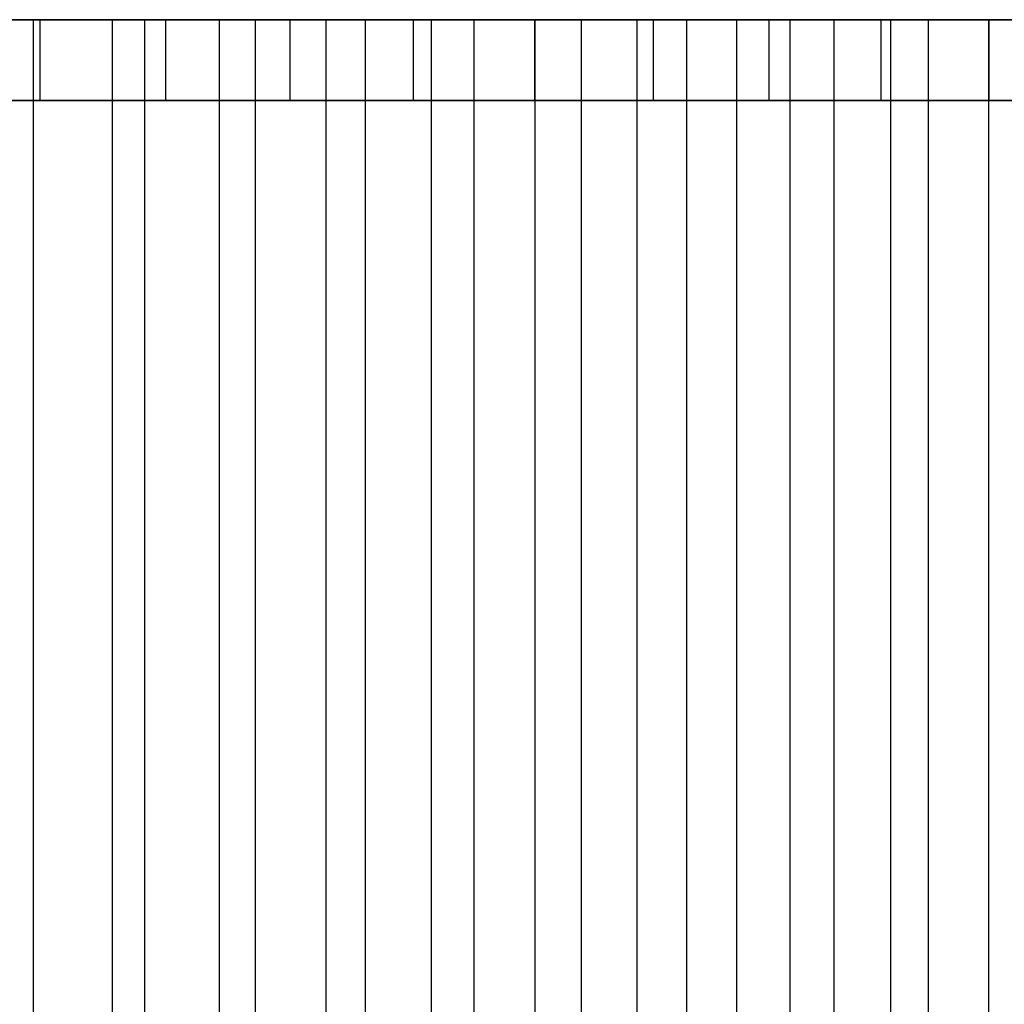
# Model space of a CAD drawing. Extents: x -125 to 125, y -143 to 0.
# Tile 236 of 241: x 0 to 10, y -10 to 0. Entities that reach past the tile are written whole.
import ezdxf

# ---------------------------------------------------------------- set-up
doc = ezdxf.new("R2010")
doc.units = 0
doc.header["$LTSCALE"] = 25.4
doc.layers.get('0').update_dxf_attribs({"linetype": 'CONTINUOUS'})

# ---------------------------------------------------------------- blocks, each defined once
blk = doc.blocks.new('NL2500026672_STL')
at = {"color": 0}
for p, q in [((17.7, 0, -78.2), (-17.7, 0, -78.2)), ((17.7, 0, -78.2), (-17.7, 0, -78.2)), ((11.7, 0, -51.2), (-11.7, 0, -51.2)), ((11.7, 0, -51.2), (-11.7, 0, -51.2)), ((-4.0378, 0, -72.2), (11.7, 0, -72.2)), ((-4.0378, 0, -72.2), (11.7, 0, -72.2)), ((-0.6217, 0, -18.4895), (0.6217, 0, -18.4895)), ((-0.6217, 0, -18.4895), (0.6217, 0, -18.4895)), ((0.5511, 0, 19.9924), (-0.5511, 0, 19.9924)), ((0.5511, 0, 19.9924), (-0.5511, 0, 19.9924)), ((0.2666, 0, 18.4981), (1.3319, 0, 18.452)), ((0.2666, 0, 18.4981), (1.3319, 0, 18.452)), ((1.6516, 0, 19.9317), (0.5511, 0, 19.9924)), ((0.5511, 0, 19.9924), (0.5511, -19, 19.9924)), ((0.5511, 0, 19.9924), (0.5511, -19, 19.9924)), ((1.6516, 0, 19.9317), (0.5511, 0, 19.9924)), ((0.6217, 0, -18.4895), (1.8624, 0, -18.406)), ((0.6217, -0.8, -18.4895), (0.6217, 0, -18.4895)), ((0.6217, -0.8, -18.4895), (0.6217, 0, -18.4895)), ((0.6217, 0, -18.4895), (1.8624, 0, -18.406)), ((1.3319, 0, 18.452), (1.3319, -19, 18.452)), ((1.3319, 0, 18.452), (1.3319, -19, 18.452)), ((1.3319, 0, 18.452), (2.3927, 0, 18.3446)), ((1.3319, 0, 18.452), (2.3927, 0, 18.3446)), ((2.7471, 0, 19.8104), (1.6516, 0, 19.9317)), ((1.6516, 0, 19.9317), (1.6516, -19, 19.9317)), ((1.6516, 0, 19.9317), (1.6516, -19, 19.9317)), ((2.7471, 0, 19.8104), (1.6516, 0, 19.9317)), ((1.8624, 0, -18.406), (3.0947, 0, -18.2393)), ((1.8624, -0.8, -18.406), (1.8624, 0, -18.406)), ((1.8624, -0.8, -18.406), (1.8624, 0, -18.406)), ((1.8624, 0, -18.406), (3.0947, 0, -18.2393)), ((2.3927, 0, 18.3446), (2.3927, -19, 18.3446)), ((2.3927, 0, 18.3446), (2.3927, -19, 18.3446)), ((2.3927, 0, 18.3446), (3.4456, 0, 18.1763)), ((2.3927, 0, 18.3446), (3.4456, 0, 18.1763)), ((3.8342, 0, 19.629), (2.7471, 0, 19.8104)), ((2.7471, 0, 19.8104), (2.7471, -19, 19.8104)), ((2.7471, 0, 19.8104), (2.7471, -19, 19.8104)), ((3.8342, 0, 19.629), (2.7471, 0, 19.8104)), ((3.0947, 0, -18.2393), (4.3129, 0, -17.9902)), ((3.0947, -0.8, -18.2393), (3.0947, 0, -18.2393)), ((3.0947, -0.8, -18.2393), (3.0947, 0, -18.2393)), ((3.0947, 0, -18.2393), (4.3129, 0, -17.9902)), ((3.4456, 0, 18.1763), (3.4456, -19, 18.1763)), ((3.4456, 0, 18.1763), (3.4456, -19, 18.1763)), ((3.4456, 0, 18.1763), (4.4871, 0, 17.9476)), ((3.4456, 0, 18.1763), (4.4871, 0, 17.9476)), ((4.9097, 0, 19.388), (3.8342, 0, 19.629)), ((3.8342, 0, 19.629), (3.8342, -19, 19.629)), ((3.8342, 0, 19.629), (3.8342, -19, 19.629)), ((4.9097, 0, 19.388), (3.8342, 0, 19.629)), ((4.3129, 0, -17.9902), (5.5117, 0, -17.6599)), ((4.3129, -0.8, -17.9902), (4.3129, 0, -17.9902)), ((4.3129, -0.8, -17.9902), (4.3129, 0, -17.9902)), ((4.3129, 0, -17.9902), (5.5117, 0, -17.6599)), ((4.4871, 0, 17.9476), (4.4871, -19, 17.9476)), ((4.4871, 0, 17.9476), (4.4871, -19, 17.9476)), ((4.4871, 0, 17.9476), (5.5136, 0, 17.6593)), ((4.4871, 0, 17.9476), (5.5136, 0, 17.6593)), ((5.9703, 0, 19.0881), (4.9097, 0, 19.388)), ((4.9097, 0, 19.388), (4.9097, -19, 19.388)), ((4.9097, 0, 19.388), (4.9097, -19, 19.388)), ((5.9703, 0, 19.0881), (4.9097, 0, 19.388)), ((5.5117, 0, -17.6599), (6.6856, 0, -17.2497)), ((5.5117, -0.8, -17.6599), (5.5117, 0, -17.6599)), ((5.5117, -0.8, -17.6599), (5.5117, 0, -17.6599)), ((5.5117, 0, -17.6599), (6.6856, 0, -17.2497)), ((5.5136, 0, 17.6593), (5.5136, -19, 17.6593)), ((5.5136, 0, 17.6593), (5.5136, -19, 17.6593)), ((5.5136, 0, 17.6593), (6.5218, 0, 17.3123)), ((5.5136, 0, 17.6593), (6.5218, 0, 17.3123)), ((7.0128, 0, 18.7302), (5.9703, 0, 19.0881)), ((5.9703, 0, 19.0881), (5.9703, -19, 19.0881)), ((5.9703, 0, 19.0881), (5.9703, -19, 19.0881)), ((7.0128, 0, 18.7302), (5.9703, 0, 19.0881)), ((6.5218, 0, 17.3123), (6.5218, -19, 17.3123)), ((6.5218, 0, 17.3123), (6.5218, -19, 17.3123)), ((6.5218, 0, 17.3123), (7.5084, 0, 16.9078)), ((6.5218, 0, 17.3123), (7.5084, 0, 16.9078)), ((6.6856, 0, -17.2497), (7.8293, 0, -16.7616)), ((6.6856, -0.8, -17.2497), (6.6856, 0, -17.2497)), ((6.6856, -0.8, -17.2497), (6.6856, 0, -17.2497)), ((6.6856, 0, -17.2497), (7.8293, 0, -16.7616)), ((8.0339, 0, 18.3155), (7.0128, 0, 18.7302)), ((7.0128, 0, 18.7302), (7.0128, -19, 18.7302)), ((7.0128, 0, 18.7302), (7.0128, -19, 18.7302)), ((8.0339, 0, 18.3155), (7.0128, 0, 18.7302)), ((7.5084, 0, 16.9078), (7.5084, -19, 16.9078)), ((7.5084, 0, 16.9078), (7.5084, -19, 16.9078)), ((7.5084, 0, 16.9078), (8.47, 0, 16.4472)), ((7.5084, 0, 16.9078), (8.47, 0, 16.4472)), ((7.8293, 0, -16.7616), (8.9376, 0, -16.1978)), ((7.8293, -0.8, -16.7616), (7.8293, 0, -16.7616)), ((7.8293, -0.8, -16.7616), (7.8293, 0, -16.7616)), ((7.8293, 0, -16.7616), (8.9376, 0, -16.1978)), ((9.0307, 0, 17.8451), (8.0339, 0, 18.3155)), ((8.0339, 0, 18.3155), (8.0339, -19, 18.3155)), ((8.0339, 0, 18.3155), (8.0339, -19, 18.3155)), ((9.0307, 0, 17.8451), (8.0339, 0, 18.3155)), ((8.47, 0, 16.4472), (8.47, -19, 16.4472)), ((8.47, 0, 16.4472), (8.47, -19, 16.4472)), ((8.47, 0, 16.4472), (9.4035, 0, 15.9319)), ((8.47, 0, 16.4472), (9.4035, 0, 15.9319)), ((8.9376, 0, -16.1978), (10.0055, 0, -15.5608)), ((8.9376, -0.8, -16.1978), (8.9376, 0, -16.1978)), ((8.9376, -0.8, -16.1978), (8.9376, 0, -16.1978)), ((8.9376, 0, -16.1978), (10.0055, 0, -15.5608)), ((10, 0, 17.3205), (9.0307, 0, 17.8451)), ((9.0307, 0, 17.8451), (9.0307, -19, 17.8451)), ((9.0307, 0, 17.8451), (9.0307, -19, 17.8451)), ((10, 0, 17.3205), (9.0307, 0, 17.8451)), ((9.4035, 0, 15.9319), (9.4035, -19, 15.9319)), ((9.4035, 0, 15.9319), (9.4035, -19, 15.9319)), ((9.4035, 0, 15.9319), (10.3057, 0, 15.3636)), ((9.4035, 0, 15.9319), (10.3057, 0, 15.3636)), ((10.939, 0, 16.7433), (10, 0, 17.3205)), ((10, 0, 17.3205), (10, -19, 17.3205)), ((10, 0, 17.3205), (10, -19, 17.3205)), ((10.939, 0, 16.7433), (10, 0, 17.3205)), ((10.0055, 0, -15.5608), (11.0282, 0, -14.8535)), ((10.0055, -0.8, -15.5608), (10.0055, 0, -15.5608)), ((10.0055, -0.8, -15.5608), (10.0055, 0, -15.5608)), ((10.0055, 0, -15.5608), (11.0282, 0, -14.8535)), ((-17.7, -0.8, -78.2), (17.7, -0.8, -78.2)), ((-17.7, -0.8, -78.2), (17.7, -0.8, -78.2)), ((17.4, -0.8, -78.2), (-17.4, -0.8, -78.2)), ((-17.4, -0.8, -77.2), (17.4, -0.8, -77.2)), ((17.4, -0.8, -78.2), (-17.4, -0.8, -78.2)), ((-17.4, -0.8, -77.2), (17.4, -0.8, -77.2)), ((-11.7, -0.8, -51.2), (11.7, -0.8, -51.2)), ((-11.7, -0.8, -51.2), (11.7, -0.8, -51.2)), ((11.7, -0.8, -72.2), (-4.0378, -0.8, -72.2)), ((11.7, -0.8, -72.2), (-4.0378, -0.8, -72.2)), ((0.6217, -0.8, -18.4895), (-0.6217, -0.8, -18.4895)), ((0.6217, -0.8, -18.4895), (-0.6217, -0.8, -18.4895)), ((1.8624, -0.8, -18.406), (0.6217, -0.8, -18.4895)), ((1.8624, -0.8, -18.406), (0.6217, -0.8, -18.4895)), ((3.0947, -0.8, -18.2393), (1.8624, -0.8, -18.406)), ((3.0947, -0.8, -18.2393), (1.8624, -0.8, -18.406)), ((4.3129, -0.8, -17.9902), (3.0947, -0.8, -18.2393)), ((4.3129, -0.8, -17.9902), (3.0947, -0.8, -18.2393)), ((5.5117, -0.8, -17.6599), (4.3129, -0.8, -17.9902)), ((5.5117, -0.8, -17.6599), (4.3129, -0.8, -17.9902)), ((6.6856, -0.8, -17.2497), (5.5117, -0.8, -17.6599)), ((6.6856, -0.8, -17.2497), (5.5117, -0.8, -17.6599)), ((7.8293, -0.8, -16.7616), (6.6856, -0.8, -17.2497)), ((7.8293, -0.8, -16.7616), (6.6856, -0.8, -17.2497)), ((8.9376, -0.8, -16.1978), (7.8293, -0.8, -16.7616)), ((8.9376, -0.8, -16.1978), (7.8293, -0.8, -16.7616)), ((10.0055, -0.8, -15.5608), (8.9376, -0.8, -16.1978)), ((10.0055, -0.8, -15.5608), (8.9376, -0.8, -16.1978)), ((11.0282, -0.8, -14.8535), (10.0055, -0.8, -15.5608)), ((11.0282, -0.8, -14.8535), (10.0055, -0.8, -15.5608))]:
    blk.add_line(p, q, dxfattribs=at)

msp = doc.modelspace()

# ---------------------------------------------------------------- block references
at = {"color": 253}
msp.add_blockref('NL2500026672_STL', (0, 0), dxfattribs=at)

doc.saveas('drawing.dxf')
